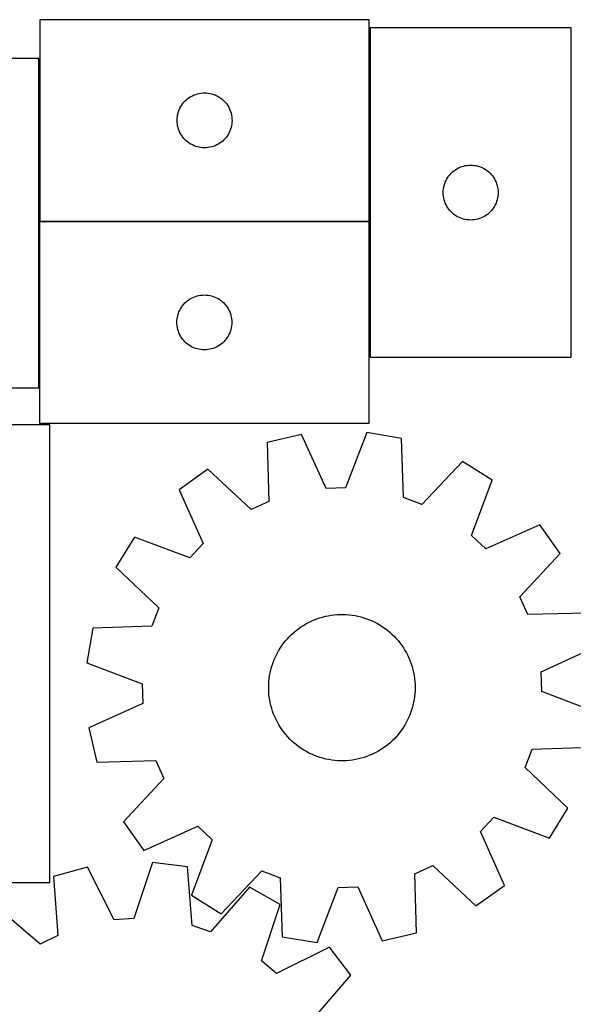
# Model space of a CAD drawing. Header units: millimetres. Extents: x 7 to 1243, y 7 to 1482.
# Tile 22 of 26: x 595 to 776, y 1160 to 1482. Entities that reach past the tile are written whole.
import ezdxf

# ---------------------------------------------------------------- set-up
doc = ezdxf.new("R2010")
doc.units = ezdxf.units.MM
doc.layers.add('CUT', color=7, linetype='CONTINUOUS', true_color=0x000000)

msp = doc.modelspace()

# ---------------------------------------------------------------- linework, layer by layer
at = {"layer": 'CUT'}
for p, q in [((709.34625, 1482.413638), (601.34625, 1482.413638)), ((601.34625, 1482.413638), (601.34625, 1416.413638)), ((709.34625, 1416.413638), (709.34625, 1482.413638)), ((775.577878, 1479.73981), (709.577878, 1479.73981)), ((709.577878, 1479.73981), (709.577878, 1371.73981)), ((775.577878, 1371.73981), (775.577878, 1479.73981)), ((601.051262, 1469.729065), (535.051262, 1469.729065)), ((601.051262, 1361.729065), (601.051262, 1469.729065)), ((648.579691, 1455.34775), (648.982289, 1455.777599)), ((648.982289, 1455.777599), (649.412137, 1456.180196)), ((649.412137, 1456.180196), (649.867397, 1456.553818)), ((649.867397, 1456.553818), (650.346118, 1456.896864)), ((650.346118, 1456.896864), (650.84625, 1457.207866)), ((650.84625, 1457.207866), (651.365651, 1457.485492)), ((651.365651, 1457.485492), (651.902099, 1457.728554)), ((651.902099, 1457.728554), (652.453294, 1457.936009)), ((652.453294, 1457.936009), (653.016878, 1458.10697)), ((653.016878, 1458.10697), (653.590437, 1458.240705)), ((653.590437, 1458.240705), (654.171514, 1458.336642)), ((654.171514, 1458.336642), (654.757621, 1458.394368)), ((654.757621, 1458.394368), (655.34625, 1458.413638)), ((655.34625, 1458.413638), (655.934878, 1458.394368)), ((655.934878, 1458.394368), (656.520985, 1458.336642)), ((656.520985, 1458.336642), (657.102063, 1458.240705)), ((657.102063, 1458.240705), (657.675621, 1458.10697)), ((657.675621, 1458.10697), (658.239205, 1457.936009)), ((658.239205, 1457.936009), (658.790401, 1457.728554)), ((658.790401, 1457.728554), (659.326848, 1457.485492)), ((659.326848, 1457.485492), (659.84625, 1457.207866)), ((659.84625, 1457.207866), (660.346382, 1456.896864)), ((660.346382, 1456.896864), (660.825103, 1456.553818)), ((660.825103, 1456.553818), (661.280362, 1456.180196)), ((661.280362, 1456.180196), (661.710211, 1455.777599)), ((661.710211, 1455.777599), (662.112808, 1455.34775)), ((646.823878, 1452.306593), (647.031334, 1452.857789)), ((647.031334, 1452.857789), (647.274395, 1453.394236)), ((647.274395, 1453.394236), (647.552021, 1453.913638)), ((647.552021, 1453.913638), (647.863023, 1454.41377)), ((647.863023, 1454.41377), (648.20607, 1454.892491)), ((648.20607, 1454.892491), (648.579691, 1455.34775)), ((662.112808, 1455.34775), (662.48643, 1454.892491)), ((662.48643, 1454.892491), (662.829476, 1454.41377)), ((662.829476, 1454.41377), (663.140478, 1453.913638)), ((663.140478, 1453.913638), (663.418104, 1453.394236)), ((663.418104, 1453.394236), (663.661165, 1452.857789)), ((663.661165, 1452.857789), (663.868621, 1452.306593)), ((646.34625, 1449.413638), (646.365519, 1450.002266)), ((646.365519, 1448.82501), (646.34625, 1449.413638)), ((646.365519, 1450.002266), (646.423246, 1450.588374)), ((646.423246, 1450.588374), (646.519182, 1451.169451)), ((646.519182, 1451.169451), (646.652917, 1451.743009)), ((646.652917, 1451.743009), (646.823878, 1452.306593)), ((663.868621, 1452.306593), (664.039582, 1451.743009)), ((664.039582, 1451.743009), (664.173317, 1451.169451)), ((664.173317, 1451.169451), (664.269253, 1450.588374)), ((664.269253, 1450.588374), (664.32698, 1450.002266)), ((664.32698, 1450.002266), (664.34625, 1449.413638)), ((664.34625, 1449.413638), (664.32698, 1448.82501)), ((646.423246, 1448.238902), (646.365519, 1448.82501)), ((646.519182, 1447.657825), (646.423246, 1448.238902)), ((646.652917, 1447.084266), (646.519182, 1447.657825)), ((646.823878, 1446.520683), (646.652917, 1447.084266)), ((647.031334, 1445.969487), (646.823878, 1446.520683)), ((663.868621, 1446.520683), (663.661165, 1445.969487)), ((664.039582, 1447.084266), (663.868621, 1446.520683)), ((664.173317, 1447.657825), (664.039582, 1447.084266)), ((664.269253, 1448.238902), (664.173317, 1447.657825)), ((664.32698, 1448.82501), (664.269253, 1448.238902)), ((647.274395, 1445.43304), (647.031334, 1445.969487)), ((647.552021, 1444.913638), (647.274395, 1445.43304)), ((647.863023, 1444.413506), (647.552021, 1444.913638)), ((648.20607, 1443.934785), (647.863023, 1444.413506)), ((648.579691, 1443.479525), (648.20607, 1443.934785)), ((648.982289, 1443.049677), (648.579691, 1443.479525)), ((649.412137, 1442.64708), (648.982289, 1443.049677)), ((661.710211, 1443.049677), (661.280362, 1442.64708)), ((662.112808, 1443.479525), (661.710211, 1443.049677)), ((662.48643, 1443.934785), (662.112808, 1443.479525)), ((662.829476, 1444.413506), (662.48643, 1443.934785)), ((663.140478, 1444.913638), (662.829476, 1444.413506)), ((663.418104, 1445.43304), (663.140478, 1444.913638)), ((663.661165, 1445.969487), (663.418104, 1445.43304)), ((649.867397, 1442.273458), (649.412137, 1442.64708)), ((650.346118, 1441.930411), (649.867397, 1442.273458)), ((650.84625, 1441.619409), (650.346118, 1441.930411)), ((651.365651, 1441.341783), (650.84625, 1441.619409)), ((651.902099, 1441.098722), (651.365651, 1441.341783)), ((652.453294, 1440.891267), (651.902099, 1441.098722)), ((653.016878, 1440.720305), (652.453294, 1440.891267)), ((653.590437, 1440.58657), (653.016878, 1440.720305)), ((654.171514, 1440.490634), (653.590437, 1440.58657)), ((654.757621, 1440.432907), (654.171514, 1440.490634)), ((655.34625, 1440.413638), (654.757621, 1440.432907)), ((655.934878, 1440.432907), (655.34625, 1440.413638)), ((656.520985, 1440.490634), (655.934878, 1440.432907)), ((657.102063, 1440.58657), (656.520985, 1440.490634)), ((657.675621, 1440.720305), (657.102063, 1440.58657)), ((658.239205, 1440.891267), (657.675621, 1440.720305)), ((658.790401, 1441.098722), (658.239205, 1440.891267)), ((659.326848, 1441.341783), (658.790401, 1441.098722)), ((659.84625, 1441.619409), (659.326848, 1441.341783)), ((660.346382, 1441.930411), (659.84625, 1441.619409)), ((660.825103, 1442.273458), (660.346382, 1441.930411)), ((661.280362, 1442.64708), (660.825103, 1442.273458)), ((737.099025, 1432.87999), (737.577746, 1433.223037)), ((737.577746, 1433.223037), (738.077878, 1433.534039)), ((738.077878, 1433.534039), (738.597279, 1433.811665)), ((738.597279, 1433.811665), (739.133727, 1434.054726)), ((739.133727, 1434.054726), (739.684922, 1434.262181)), ((739.684922, 1434.262181), (740.248506, 1434.433143)), ((740.248506, 1434.433143), (740.822065, 1434.566878)), ((740.822065, 1434.566878), (741.403142, 1434.662814)), ((741.403142, 1434.662814), (741.98925, 1434.720541)), ((741.98925, 1434.720541), (742.577878, 1434.73981)), ((742.577878, 1434.73981), (743.166506, 1434.720541)), ((743.166506, 1434.720541), (743.752613, 1434.662814)), ((743.752613, 1434.662814), (744.333691, 1434.566878)), ((744.333691, 1434.566878), (744.907249, 1434.433143)), ((744.907249, 1434.433143), (745.470833, 1434.262181)), ((745.470833, 1434.262181), (746.022029, 1434.054726)), ((746.022029, 1434.054726), (746.558476, 1433.811665)), ((746.558476, 1433.811665), (747.077878, 1433.534039)), ((747.077878, 1433.534039), (747.57801, 1433.223037)), ((747.57801, 1433.223037), (748.056731, 1432.87999)), ((734.506023, 1429.720409), (734.783649, 1430.23981)), ((734.783649, 1430.23981), (735.094651, 1430.739942)), ((735.094651, 1430.739942), (735.437698, 1431.218663)), ((735.437698, 1431.218663), (735.811319, 1431.673923)), ((735.811319, 1431.673923), (736.213917, 1432.103771)), ((736.213917, 1432.103771), (736.643765, 1432.506369)), ((736.643765, 1432.506369), (737.099025, 1432.87999)), ((748.056731, 1432.87999), (748.51199, 1432.506369)), ((748.51199, 1432.506369), (748.941839, 1432.103771)), ((748.941839, 1432.103771), (749.344436, 1431.673923)), ((749.344436, 1431.673923), (749.718058, 1431.218663)), ((749.718058, 1431.218663), (750.061104, 1430.739942)), ((750.061104, 1430.739942), (750.372106, 1430.23981)), ((750.372106, 1430.23981), (750.649732, 1429.720409)), ((733.597147, 1426.328438), (733.654874, 1426.914546)), ((733.654874, 1426.914546), (733.75081, 1427.495623)), ((733.75081, 1427.495623), (733.884545, 1428.069182)), ((733.884545, 1428.069182), (734.055507, 1428.632765)), ((734.055507, 1428.632765), (734.262962, 1429.183961)), ((734.262962, 1429.183961), (734.506023, 1429.720409)), ((750.649732, 1429.720409), (750.892793, 1429.183961)), ((750.892793, 1429.183961), (751.100249, 1428.632765)), ((751.100249, 1428.632765), (751.27121, 1428.069182)), ((751.27121, 1428.069182), (751.404945, 1427.495623)), ((751.404945, 1427.495623), (751.500881, 1426.914546)), ((751.500881, 1426.914546), (751.558608, 1426.328438)), ((733.577878, 1425.73981), (733.597147, 1426.328438)), ((733.597147, 1425.151182), (733.577878, 1425.73981)), ((733.654874, 1424.565075), (733.597147, 1425.151182)), ((733.75081, 1423.983997), (733.654874, 1424.565075)), ((733.884545, 1423.410439), (733.75081, 1423.983997)), ((734.055507, 1422.846855), (733.884545, 1423.410439)), ((751.27121, 1423.410439), (751.100249, 1422.846855)), ((751.404945, 1423.983997), (751.27121, 1423.410439)), ((751.500881, 1424.565075), (751.404945, 1423.983997)), ((751.558608, 1425.151182), (751.500881, 1424.565075)), ((751.558608, 1426.328438), (751.577878, 1425.73981)), ((751.577878, 1425.73981), (751.558608, 1425.151182)), ((734.262962, 1422.295659), (734.055507, 1422.846855)), ((734.506023, 1421.759212), (734.262962, 1422.295659)), ((734.783649, 1421.23981), (734.506023, 1421.759212)), ((735.094651, 1420.739678), (734.783649, 1421.23981)), ((735.437698, 1420.260957), (735.094651, 1420.739678)), ((735.811319, 1419.805698), (735.437698, 1420.260957)), ((749.718058, 1420.260957), (749.344436, 1419.805698)), ((750.061104, 1420.739678), (749.718058, 1420.260957)), ((750.372106, 1421.23981), (750.061104, 1420.739678)), ((750.649732, 1421.759212), (750.372106, 1421.23981)), ((750.892793, 1422.295659), (750.649732, 1421.759212)), ((751.100249, 1422.846855), (750.892793, 1422.295659)), ((736.213917, 1419.375849), (735.811319, 1419.805698)), ((736.643765, 1418.973252), (736.213917, 1419.375849)), ((737.099025, 1418.59963), (736.643765, 1418.973252)), ((737.577746, 1418.256584), (737.099025, 1418.59963)), ((738.077878, 1417.945582), (737.577746, 1418.256584)), ((738.597279, 1417.667956), (738.077878, 1417.945582)), ((739.133727, 1417.424895), (738.597279, 1417.667956)), ((739.684922, 1417.217439), (739.133727, 1417.424895)), ((740.248506, 1417.046478), (739.684922, 1417.217439)), ((740.822065, 1416.912743), (740.248506, 1417.046478)), ((744.907249, 1417.046478), (744.333691, 1416.912743)), ((745.470833, 1417.217439), (744.907249, 1417.046478)), ((746.022029, 1417.424895), (745.470833, 1417.217439)), ((746.558476, 1417.667956), (746.022029, 1417.424895)), ((747.077878, 1417.945582), (746.558476, 1417.667956)), ((747.57801, 1418.256584), (747.077878, 1417.945582)), ((748.056731, 1418.59963), (747.57801, 1418.256584)), ((748.51199, 1418.973252), (748.056731, 1418.59963)), ((748.941839, 1419.375849), (748.51199, 1418.973252)), ((749.344436, 1419.805698), (748.941839, 1419.375849)), ((709.26666, 1416.185366), (601.26666, 1416.185366)), ((601.26666, 1416.185366), (601.26666, 1350.185366)), ((601.34625, 1416.413638), (709.34625, 1416.413638)), ((709.26666, 1350.185366), (709.26666, 1416.185366)), ((741.403142, 1416.816807), (740.822065, 1416.912743)), ((741.98925, 1416.75908), (741.403142, 1416.816807)), ((742.577878, 1416.73981), (741.98925, 1416.75908)), ((743.166506, 1416.75908), (742.577878, 1416.73981)), ((743.752613, 1416.816807), (743.166506, 1416.75908)), ((744.333691, 1416.912743), (743.752613, 1416.816807)), ((650.76666, 1390.979595), (651.286062, 1391.257221)), ((651.286062, 1391.257221), (651.822509, 1391.500282)), ((651.822509, 1391.500282), (652.373705, 1391.707737)), ((652.373705, 1391.707737), (652.937288, 1391.878699)), ((652.937288, 1391.878699), (653.510847, 1392.012434)), ((653.510847, 1392.012434), (654.091924, 1392.10837)), ((654.091924, 1392.10837), (654.678032, 1392.166097)), ((654.678032, 1392.166097), (655.26666, 1392.185366)), ((655.26666, 1392.185366), (655.855288, 1392.166097)), ((655.855288, 1392.166097), (656.441396, 1392.10837)), ((656.441396, 1392.10837), (657.022473, 1392.012434)), ((657.022473, 1392.012434), (657.596031, 1391.878699)), ((657.596031, 1391.878699), (658.159615, 1391.707737)), ((658.159615, 1391.707737), (658.710811, 1391.500282)), ((658.710811, 1391.500282), (659.247258, 1391.257221)), ((659.247258, 1391.257221), (659.76666, 1390.979595)), ((647.472431, 1387.685366), (647.783433, 1388.185498)), ((647.783433, 1388.185498), (648.12648, 1388.664219)), ((648.12648, 1388.664219), (648.500102, 1389.119479)), ((648.500102, 1389.119479), (648.902699, 1389.549327)), ((648.902699, 1389.549327), (649.332547, 1389.951925)), ((649.332547, 1389.951925), (649.787807, 1390.325546)), ((649.787807, 1390.325546), (650.266528, 1390.668593)), ((650.266528, 1390.668593), (650.76666, 1390.979595)), ((659.76666, 1390.979595), (660.266792, 1390.668593)), ((660.266792, 1390.668593), (660.745513, 1390.325546)), ((660.745513, 1390.325546), (661.200772, 1389.951925)), ((661.200772, 1389.951925), (661.630621, 1389.549327)), ((661.630621, 1389.549327), (662.033218, 1389.119479)), ((662.033218, 1389.119479), (662.40684, 1388.664219)), ((662.40684, 1388.664219), (662.749886, 1388.185498)), ((662.749886, 1388.185498), (663.060888, 1387.685366)), ((646.343656, 1384.360102), (646.439592, 1384.941179)), ((646.439592, 1384.941179), (646.573327, 1385.514738)), ((646.573327, 1385.514738), (646.744289, 1386.078321)), ((646.744289, 1386.078321), (646.951744, 1386.629517)), ((646.951744, 1386.629517), (647.194805, 1387.165965)), ((647.194805, 1387.165965), (647.472431, 1387.685366)), ((663.060888, 1387.685366), (663.338514, 1387.165965)), ((663.338514, 1387.165965), (663.581576, 1386.629517)), ((663.581576, 1386.629517), (663.789031, 1386.078321)), ((663.789031, 1386.078321), (663.959992, 1385.514738)), ((663.959992, 1385.514738), (664.093727, 1384.941179)), ((664.093727, 1384.941179), (664.189664, 1384.360102)), ((646.26666, 1383.185366), (646.28593, 1383.773994)), ((646.28593, 1382.596738), (646.26666, 1383.185366)), ((646.28593, 1383.773994), (646.343656, 1384.360102)), ((646.343656, 1382.010631), (646.28593, 1382.596738)), ((646.439592, 1381.429553), (646.343656, 1382.010631)), ((646.573327, 1380.855995), (646.439592, 1381.429553)), ((664.093727, 1381.429553), (663.959992, 1380.855995)), ((664.189664, 1382.010631), (664.093727, 1381.429553)), ((664.189664, 1384.360102), (664.24739, 1383.773994)), ((664.24739, 1382.596738), (664.189664, 1382.010631)), ((664.24739, 1383.773994), (664.26666, 1383.185366)), ((664.26666, 1383.185366), (664.24739, 1382.596738)), ((646.744289, 1380.292411), (646.573327, 1380.855995)), ((646.951744, 1379.741215), (646.744289, 1380.292411)), ((647.194805, 1379.204768), (646.951744, 1379.741215)), ((647.472431, 1378.685366), (647.194805, 1379.204768)), ((647.783433, 1378.185234), (647.472431, 1378.685366)), ((663.060888, 1378.685366), (662.749886, 1378.185234)), ((663.338514, 1379.204768), (663.060888, 1378.685366)), ((663.581576, 1379.741215), (663.338514, 1379.204768)), ((663.789031, 1380.292411), (663.581576, 1379.741215)), ((663.959992, 1380.855995), (663.789031, 1380.292411)), ((648.12648, 1377.706513), (647.783433, 1378.185234)), ((648.500102, 1377.251254), (648.12648, 1377.706513)), ((648.902699, 1376.821405), (648.500102, 1377.251254)), ((649.332547, 1376.418808), (648.902699, 1376.821405)), ((649.787807, 1376.045186), (649.332547, 1376.418808)), ((650.266528, 1375.70214), (649.787807, 1376.045186)), ((650.76666, 1375.391138), (650.266528, 1375.70214)), ((651.286062, 1375.113512), (650.76666, 1375.391138)), ((651.822509, 1374.870451), (651.286062, 1375.113512)), ((659.247258, 1375.113512), (658.710811, 1374.870451)), ((659.76666, 1375.391138), (659.247258, 1375.113512)), ((660.266792, 1375.70214), (659.76666, 1375.391138)), ((660.745513, 1376.045186), (660.266792, 1375.70214)), ((661.200772, 1376.418808), (660.745513, 1376.045186)), ((661.630621, 1376.821405), (661.200772, 1376.418808)), ((662.033218, 1377.251254), (661.630621, 1376.821405)), ((662.40684, 1377.706513), (662.033218, 1377.251254)), ((662.749886, 1378.185234), (662.40684, 1377.706513)), ((652.373705, 1374.662995), (651.822509, 1374.870451)), ((652.937288, 1374.492034), (652.373705, 1374.662995)), ((653.510847, 1374.358299), (652.937288, 1374.492034)), ((654.091924, 1374.262363), (653.510847, 1374.358299)), ((654.678032, 1374.204636), (654.091924, 1374.262363)), ((655.26666, 1374.185366), (654.678032, 1374.204636)), ((655.855288, 1374.204636), (655.26666, 1374.185366)), ((656.441396, 1374.262363), (655.855288, 1374.204636)), ((657.022473, 1374.358299), (656.441396, 1374.262363)), ((657.596031, 1374.492034), (657.022473, 1374.358299)), ((658.159615, 1374.662995), (657.596031, 1374.492034)), ((658.710811, 1374.870451), (658.159615, 1374.662995)), ((709.577878, 1371.73981), (775.577878, 1371.73981)), ((535.051262, 1361.729065), (601.051262, 1361.729065)), ((604.575983, 1349.623602), (424.575983, 1349.623602)), ((601.26666, 1350.185366), (709.26666, 1350.185366)), ((604.575983, 1199.623602), (604.575983, 1349.623602)), ((687.152077, 1346.419674), (675.910974, 1343.826786)), ((695.167713, 1328.779039), (687.152077, 1346.419674)), ((708.52544, 1347.068486), (701.594581, 1328.974134)), ((719.903121, 1345.162218), (708.52544, 1347.068486)), ((675.910974, 1343.826786), (676.432103, 1324.457459)), ((720.557824, 1325.796945), (719.903121, 1345.162218)), ((739.897823, 1337.582411), (726.570135, 1323.517734)), ((749.679932, 1331.467198), (739.897823, 1337.582411)), ((656.412851, 1335.04813), (647.019681, 1328.35083)), ((670.569112, 1321.817759), (656.412851, 1335.04813)), ((742.874029, 1313.325475), (749.679932, 1331.467198)), ((647.019681, 1328.35083), (654.913462, 1310.655333)), ((701.594581, 1328.974134), (695.167713, 1328.779039)), ((676.432103, 1324.457459), (670.569112, 1321.817759)), ((726.570135, 1323.517734), (720.557824, 1325.796945)), ((765.251961, 1316.812728), (747.556464, 1308.918947)), ((771.949261, 1307.419558), (765.251961, 1316.812728)), ((632.365211, 1312.778801), (626.249998, 1302.996692)), ((650.506934, 1305.972898), (632.365211, 1312.778801)), ((654.913462, 1310.655333), (650.506934, 1305.972898)), ((747.556464, 1308.918947), (742.874029, 1313.325475)), ((758.71889, 1293.263297), (771.949261, 1307.419558)), ((626.249998, 1302.996692), (640.314675, 1289.669004)), ((761.35859, 1287.400306), (758.71889, 1293.263297)), ((640.314675, 1289.669004), (638.035464, 1283.656693)), ((780.727918, 1287.921435), (761.35859, 1287.400306)), ((688.589129, 1284.377051), (689.451877, 1284.840042)), ((689.451877, 1284.840042), (690.332792, 1285.267457)), ((690.332792, 1285.267457), (691.230408, 1285.658586)), ((691.230408, 1285.658586), (692.14323, 1286.012776)), ((692.14323, 1286.012776), (693.069739, 1286.329439)), ((693.069739, 1286.329439), (694.008394, 1286.608047)), ((694.008394, 1286.608047), (694.957631, 1286.848137)), ((694.957631, 1286.848137), (695.915872, 1287.049309)), ((695.915872, 1287.049309), (696.881521, 1287.211229)), ((696.881521, 1287.211229), (697.85297, 1287.333626)), ((697.85297, 1287.333626), (698.828603, 1287.416297)), ((698.828603, 1287.416297), (699.806797, 1287.459105)), ((699.806797, 1287.459105), (700.785923, 1287.461978)), ((700.785923, 1287.461978), (701.764351, 1287.424912)), ((701.764351, 1287.424912), (702.740452, 1287.347968)), ((702.740452, 1287.347968), (703.712603, 1287.231274)), ((703.712603, 1287.231274), (704.679186, 1287.075024)), ((704.679186, 1287.075024), (705.63859, 1286.879479)), ((705.63859, 1286.879479), (706.58922, 1286.644964)), ((706.58922, 1286.644964), (707.529494, 1286.371869)), ((707.529494, 1286.371869), (708.457846, 1286.060649)), ((708.457846, 1286.060649), (709.372731, 1285.711822)), ((709.372731, 1285.711822), (710.272627, 1285.325968)), ((710.272627, 1285.325968), (711.156035, 1284.90373)), ((711.156035, 1284.90373), (712.021486, 1284.445811)), ((618.670191, 1283.001989), (616.763923, 1271.624309)), ((638.035464, 1283.656693), (618.670191, 1283.001989)), ((683.872141, 1280.899148), (684.596956, 1281.557432)), ((684.596956, 1281.557432), (685.348019, 1282.185605)), ((685.348019, 1282.185605), (686.124078, 1282.782619)), ((686.124078, 1282.782619), (686.923843, 1283.347483)), ((686.923843, 1283.347483), (687.745983, 1283.879255)), ((687.745983, 1283.879255), (688.589129, 1284.377051)), ((712.021486, 1284.445811), (712.867538, 1283.952972)), ((712.867538, 1283.952972), (713.692784, 1283.426033)), ((713.692784, 1283.426033), (714.495851, 1282.865873)), ((714.495851, 1282.865873), (715.2754, 1282.273423)), ((715.2754, 1282.273423), (716.030136, 1281.649669)), ((716.030136, 1281.649669), (716.758802, 1280.99565)), ((681.258785, 1277.987516), (681.867014, 1278.754819)), ((681.867014, 1278.754819), (682.506033, 1279.496674)), ((682.506033, 1279.496674), (683.17478, 1280.211847)), ((683.17478, 1280.211847), (683.872141, 1280.899148)), ((716.758802, 1280.99565), (717.460185, 1280.312454)), ((717.460185, 1280.312454), (718.133118, 1279.601217)), ((718.133118, 1279.601217), (718.77648, 1278.863125)), ((718.77648, 1278.863125), (719.389201, 1278.099405)), ((679.153225, 1274.689965), (679.628703, 1275.545894)), ((679.628703, 1275.545894), (680.138698, 1276.381717)), ((680.138698, 1276.381717), (680.68236, 1277.196043)), ((680.68236, 1277.196043), (681.258785, 1277.987516)), ((719.389201, 1278.099405), (719.970261, 1277.311329)), ((719.970261, 1277.311329), (720.518693, 1276.500208)), ((720.518693, 1276.500208), (721.033585, 1275.667392)), ((721.033585, 1275.667392), (721.514078, 1274.814268)), ((765.68017, 1268.664696), (783.320805, 1276.680332)), ((677.611415, 1271.094126), (677.941507, 1272.015936)), ((677.941507, 1272.015936), (678.308924, 1272.923516)), ((678.308924, 1272.923516), (678.713054, 1273.815353)), ((678.713054, 1273.815353), (679.153225, 1274.689965)), ((721.514078, 1274.814268), (721.959374, 1273.942255)), ((721.959374, 1273.942255), (722.368731, 1273.052804)), ((722.368731, 1273.052804), (722.741467, 1272.147397)), ((722.741467, 1272.147397), (723.076964, 1271.22754)), ((616.763923, 1271.624309), (634.858275, 1264.693449)), ((676.850264, 1268.258754), (677.065339, 1269.21397)), ((677.065339, 1269.21397), (677.319197, 1270.159619)), ((677.319197, 1270.159619), (677.611415, 1271.094126)), ((723.076964, 1271.22754), (723.374661, 1270.294763)), ((723.374661, 1270.294763), (723.634064, 1269.350621)), ((723.634064, 1269.350621), (723.854741, 1268.396683)), ((765.875265, 1262.237828), (765.68017, 1268.664696)), ((676.383974, 1264.374194), (676.440991, 1265.351663)), ((676.440991, 1265.351663), (676.53783, 1266.325992)), ((676.53783, 1266.325992), (676.67433, 1267.29556)), ((676.67433, 1267.29556), (676.850264, 1268.258754)), ((723.854741, 1268.396683), (724.036325, 1267.434539)), ((724.036325, 1267.434539), (724.178513, 1266.465788)), ((724.178513, 1266.465788), (724.281069, 1265.492044)), ((724.281069, 1265.492044), (724.343821, 1264.514927)), ((634.858275, 1264.693449), (635.05337, 1258.266582)), ((676.366873, 1263.395214), (676.383974, 1264.374194)), ((676.389719, 1262.416351), (676.366873, 1263.395214)), ((676.452471, 1261.439234), (676.389719, 1262.416351)), ((724.349567, 1262.557083), (724.292549, 1261.579615)), ((724.343821, 1264.514927), (724.366667, 1263.536064)), ((724.366667, 1263.536064), (724.349567, 1262.557083)), ((783.969617, 1255.306969), (765.875265, 1262.237828)), ((676.555027, 1260.46549), (676.452471, 1261.439234)), ((676.697215, 1259.496739), (676.555027, 1260.46549)), ((676.878799, 1258.534595), (676.697215, 1259.496739)), ((724.05921, 1259.635718), (723.883276, 1258.672524)), ((724.19571, 1260.605286), (724.05921, 1259.635718)), ((724.292549, 1261.579615), (724.19571, 1260.605286)), ((635.05337, 1258.266582), (617.412735, 1250.250946)), ((677.099476, 1257.580657), (676.878799, 1258.534595)), ((677.358879, 1256.636514), (677.099476, 1257.580657)), ((677.656576, 1255.703738), (677.358879, 1256.636514)), ((677.992073, 1254.783881), (677.656576, 1255.703738)), ((723.122125, 1255.837152), (722.792033, 1254.915341)), ((723.414343, 1256.771659), (723.122125, 1255.837152)), ((723.668201, 1257.717308), (723.414343, 1256.771659)), ((723.883276, 1258.672524), (723.668201, 1257.717308)), ((678.36481, 1253.878474), (677.992073, 1254.783881)), ((678.774167, 1252.989023), (678.36481, 1253.878474)), ((679.219462, 1252.11701), (678.774167, 1252.989023)), ((722.020486, 1253.115925), (721.580316, 1252.241313)), ((722.424616, 1254.007762), (722.020486, 1253.115925)), ((722.792033, 1254.915341), (722.424616, 1254.007762)), ((617.412735, 1250.250946), (620.005622, 1239.009843)), ((679.699956, 1251.263886), (679.219462, 1252.11701)), ((680.214847, 1250.43107), (679.699956, 1251.263886)), ((680.763279, 1249.619949), (680.214847, 1250.43107)), ((681.344339, 1248.831873), (680.763279, 1249.619949)), ((720.05118, 1249.735235), (719.474755, 1248.943762)), ((720.594842, 1250.54956), (720.05118, 1249.735235)), ((721.104837, 1251.385384), (720.594842, 1250.54956)), ((721.580316, 1252.241313), (721.104837, 1251.385384)), ((681.95706, 1248.068153), (681.344339, 1248.831873)), ((682.600422, 1247.330061), (681.95706, 1248.068153)), ((683.273355, 1246.618824), (682.600422, 1247.330061)), ((683.974738, 1245.935628), (683.273355, 1246.618824)), ((684.703404, 1245.281609), (683.974738, 1245.935628)), ((716.861399, 1246.03213), (716.136584, 1245.373846)), ((717.55876, 1246.719431), (716.861399, 1246.03213)), ((718.227507, 1247.434604), (717.55876, 1246.719431)), ((718.866526, 1248.176459), (718.227507, 1247.434604)), ((719.474755, 1248.943762), (718.866526, 1248.176459)), ((685.45814, 1244.657855), (684.703404, 1245.281609)), ((686.23769, 1244.065405), (685.45814, 1244.657855)), ((687.040756, 1243.505244), (686.23769, 1244.065405)), ((687.866002, 1242.978306), (687.040756, 1243.505244)), ((688.712055, 1242.485467), (687.866002, 1242.978306)), ((712.987557, 1243.052023), (712.144412, 1242.554227)), ((713.809697, 1243.583795), (712.987557, 1243.052023)), ((714.609462, 1244.148659), (713.809697, 1243.583795)), ((715.385521, 1244.745673), (714.609462, 1244.148659)), ((716.136584, 1245.373846), (715.385521, 1244.745673)), ((760.418865, 1237.262274), (762.698076, 1243.274585)), ((762.698076, 1243.274585), (782.063349, 1243.929288)), ((620.005622, 1239.009843), (639.37495, 1239.530972)), ((639.37495, 1239.530972), (642.01465, 1233.66798)), ((689.577505, 1242.027548), (688.712055, 1242.485467)), ((690.460913, 1241.605309), (689.577505, 1242.027548)), ((691.360809, 1241.219456), (690.460913, 1241.605309)), ((692.275694, 1240.870629), (691.360809, 1241.219456)), ((693.204046, 1240.559409), (692.275694, 1240.870629)), ((694.14432, 1240.286314), (693.204046, 1240.559409)), ((695.09495, 1240.051799), (694.14432, 1240.286314)), ((696.054354, 1239.856254), (695.09495, 1240.051799)), ((697.020937, 1239.700004), (696.054354, 1239.856254)), ((697.993088, 1239.58331), (697.020937, 1239.700004)), ((698.96919, 1239.506366), (697.993088, 1239.58331)), ((699.947618, 1239.469299), (698.96919, 1239.506366)), ((700.926743, 1239.472173), (699.947618, 1239.469299)), ((701.904937, 1239.51498), (700.926743, 1239.472173)), ((702.88057, 1239.597652), (701.904937, 1239.51498)), ((703.85202, 1239.720049), (702.88057, 1239.597652)), ((704.817668, 1239.881969), (703.85202, 1239.720049)), ((705.775909, 1240.083141), (704.817668, 1239.881969)), ((706.725146, 1240.323231), (705.775909, 1240.083141)), ((707.663801, 1240.601839), (706.725146, 1240.323231)), ((708.59031, 1240.918502), (707.663801, 1240.601839)), ((709.503133, 1241.272692), (708.59031, 1240.918502)), ((710.400748, 1241.663821), (709.503133, 1241.272692)), ((711.281663, 1242.091236), (710.400748, 1241.663821)), ((712.144412, 1242.554227), (711.281663, 1242.091236)), ((774.483542, 1223.934586), (760.418865, 1237.262274)), ((642.01465, 1233.66798), (628.784279, 1219.51172)), ((768.36833, 1214.152477), (774.483542, 1223.934586)), ((745.820078, 1216.275945), (750.226607, 1220.958379)), ((750.226607, 1220.958379), (768.36833, 1214.152477)), ((628.784279, 1219.51172), (635.481579, 1210.11855)), ((635.481579, 1210.11855), (653.177076, 1218.012331)), ((653.177076, 1218.012331), (657.859511, 1213.605802)), ((657.859511, 1213.605802), (651.053608, 1195.464079)), ((753.713859, 1198.580448), (745.820078, 1216.275945)), ((616.986141, 1204.638821), (605.863725, 1201.576579)), ((625.734858, 1187.350028), (616.986141, 1204.638821)), ((638.313462, 1206.183814), (632.147881, 1187.8146)), ((649.761104, 1204.756591), (638.313462, 1206.183814)), ((651.22773, 1185.43584), (649.761104, 1204.756591)), ((724.301437, 1202.473819), (730.164429, 1205.113519)), ((730.164429, 1205.113519), (744.320689, 1191.883148)), ((605.863725, 1201.576579), (607.197065, 1182.246173)), ((660.835717, 1189.348867), (674.163405, 1203.413544)), ((674.163405, 1203.413544), (680.175716, 1201.134333)), ((680.175716, 1201.134333), (680.83042, 1181.76906)), ((724.822566, 1183.104491), (724.301437, 1202.473819)), ((544.575983, 1199.623602), (604.575983, 1199.623602)), ((670.056222, 1198.022367), (657.330374, 1183.410891)), ((680.08629, 1192.322962), (670.056222, 1198.022367)), ((692.2081, 1179.862792), (699.13896, 1197.957144)), ((699.13896, 1197.957144), (705.565827, 1198.152239)), ((705.565827, 1198.152239), (713.581463, 1180.511604)), ((744.320689, 1191.883148), (753.713859, 1198.580448)), ((651.053608, 1195.464079), (660.835717, 1189.348867)), ((601.449989, 1179.362807), (586.751093, 1191.98758)), ((674.047544, 1173.911662), (680.08629, 1192.322962)), ((632.147881, 1187.8146), (625.734858, 1187.350028)), ((657.330374, 1183.410891), (651.22773, 1185.43584)), ((607.197065, 1182.246173), (601.449989, 1179.362807)), ((680.83042, 1181.76906), (692.2081, 1179.862792)), ((713.581463, 1180.511604), (724.822566, 1183.104491)), ((696.259458, 1178.334744), (678.910738, 1169.705472)), ((703.344965, 1169.230841), (696.259458, 1178.334744)), ((678.910738, 1169.705472), (674.047544, 1173.911662)), ((690.720191, 1154.531945), (703.344965, 1169.230841))]:
    msp.add_line(p, q, dxfattribs=at)

doc.saveas('drawing.dxf')
